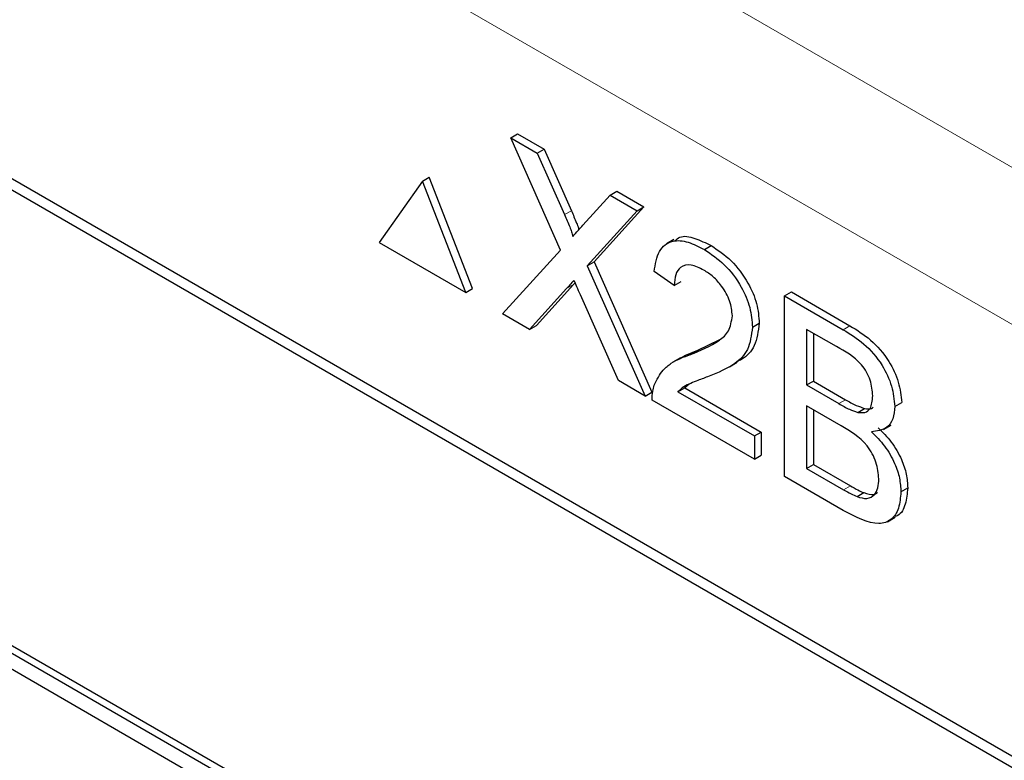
# Paper-space layout 'Blatt2' of a CAD drawing. Header units: millimetres. Extents: x 5 to 418, y 2 to 292.
# Tile 33 of 87: x 143.66 to 145.71, y 161.38 to 162.92. Entities that reach past the tile are written whole.
import ezdxf

# ---------------------------------------------------------------- set-up
doc = ezdxf.new("R2010")
doc.units = ezdxf.units.MM

psp = doc.layouts.new('Blatt2')

# ---------------------------------------------------------------- linework, layer by layer
at = {"color": 7, "linetype": 'Continuous', "lineweight": 18}
for p, q in [((140.1484, 165.8318), (149.0628, 160.6856)), ((148.9214, 160.4406), (140.007, 165.5868)), ((144.7939, 162.5146), (144.8081, 162.5227)), ((144.7982, 162.3609), (144.8123, 162.369)), ((145.373, 162.2753), (145.3872, 162.2835)), ((145.3642, 162.1215), (145.3783, 162.1297)), ((145.3741, 161.9425), (145.3882, 161.9506))]:
    psp.add_line(p, q, dxfattribs=at)
at = {"color": 7, "linetype": 'Continuous', "lineweight": 25}
for p, q in [((148.0351, 160.0541), (140.8933, 164.177)), ((148.0148, 160.0424), (140.9438, 164.1244)), ((144.6819, 162.6743), (144.6961, 162.6825)), ((144.6961, 162.6825), (144.7513, 162.6506)), ((144.7854, 162.441), (144.6819, 162.6743)), ((144.6819, 162.6743), (144.7372, 162.6424)), ((144.7372, 162.6424), (144.7513, 162.6506)), ((144.7372, 162.6424), (144.7939, 162.5146)), ((144.7513, 162.6506), (144.8081, 162.5227)), ((144.4985, 162.5842), (144.4087, 162.4564)), ((144.4985, 162.5842), (144.5127, 162.5924)), ((144.5883, 162.3527), (144.4985, 162.5842)), ((144.6025, 162.3609), (144.5127, 162.5924)), ((144.8886, 162.555), (144.9027, 162.5632)), ((144.9027, 162.5632), (144.9588, 162.5308)), ((144.832, 162.4925), (144.8886, 162.555)), ((144.8886, 162.555), (144.9446, 162.5227)), ((144.9446, 162.5227), (144.8411, 162.4083)), ((144.9588, 162.5308), (144.8552, 162.4165)), ((144.9446, 162.5227), (144.9588, 162.5308)), ((144.4087, 162.4564), (144.5883, 162.3527)), ((145.0214, 162.463), (145.0055, 162.4538)), ((144.6652, 162.3083), (144.7854, 162.441)), ((145.0845, 162.4419), (145.0986, 162.4501)), ((144.8411, 162.4083), (144.8552, 162.4165)), ((144.8552, 162.4165), (144.9754, 162.1456)), ((144.8411, 162.4083), (144.9613, 162.1374)), ((145.0219, 162.3673), (144.9802, 162.3962)), ((145.0219, 162.3673), (145.036, 162.3755)), ((146.742, 159.83), (142.358, 162.3609)), ((144.5883, 162.3527), (144.6025, 162.3609)), ((144.7982, 162.3609), (144.7212, 162.276)), ((144.8123, 162.369), (144.7353, 162.2842)), ((144.8157, 162.3728), (144.8123, 162.369)), ((145.2513, 162.3456), (145.2654, 162.3538)), ((145.2654, 162.3538), (145.3872, 162.2835)), ((146.7279, 159.8218), (142.3438, 162.3527)), ((144.906, 162.1694), (144.8268, 162.3478)), ((145.2513, 161.97), (145.2513, 162.3456)), ((145.2513, 162.3456), (145.373, 162.2753)), ((142.3438, 162.32), (146.7279, 159.7892)), ((144.7212, 162.276), (144.6652, 162.3083)), ((144.7212, 162.276), (144.7353, 162.2842)), ((145.1845, 162.2805), (145.1987, 162.2886)), ((145.3591, 162.2401), (145.2971, 162.2758)), ((145.2971, 162.2758), (145.2971, 162.1603)), ((145.0695, 162.2317), (145.1165, 162.2551)), ((145.3113, 162.2677), (145.3113, 162.1684)), ((145.0554, 162.2236), (145.0695, 162.2317)), ((145.0349, 162.2167), (145.019, 162.2075)), ((145.1368, 162.1984), (145.1527, 162.2075)), ((144.9613, 162.1374), (144.906, 162.1694)), ((145.0296, 162.1462), (145.0437, 162.1543)), ((145.053, 162.1621), (145.0437, 162.1543)), ((145.0437, 162.1543), (145.2028, 162.0625)), ((145.2971, 162.1603), (145.3113, 162.1684)), ((145.2971, 162.1603), (145.3642, 162.1215)), ((145.3113, 162.1684), (145.3783, 162.1297)), ((144.9613, 162.1374), (144.9754, 162.1456)), ((145.1887, 162.0061), (144.976, 162.1289)), ((145.0296, 162.1462), (145.1887, 162.0543)), ((145.3688, 162.0755), (145.2971, 162.1169)), ((145.2971, 162.1169), (145.2971, 161.9869)), ((145.3113, 162.1087), (145.3113, 161.9951)), ((145.4033, 162.1034), (145.4174, 162.1116)), ((145.4806, 162.1159), (145.4948, 162.124)), ((145.4572, 162.0679), (145.4731, 162.0771)), ((145.1887, 162.0543), (145.2028, 162.0625)), ((145.1887, 162.0543), (145.1887, 162.0061)), ((145.2028, 162.0625), (145.2028, 162.0143)), ((145.1887, 162.0061), (145.2028, 162.0143)), ((145.2971, 161.9869), (145.3113, 161.9951)), ((145.2971, 161.9869), (145.3741, 161.9425)), ((145.3113, 161.9951), (145.3882, 161.9506)), ((145.3734, 161.8995), (145.2513, 161.97)), ((145.4931, 161.938), (145.5073, 161.9462)), ((145.4019, 161.9282), (145.416, 161.9364)), ((145.4653, 161.876), (145.4813, 161.8852))]:
    psp.add_line(p, q, dxfattribs=at)
for points, knots in [([(144.8081, 162.5227), (144.8117, 162.5142), (144.8167, 162.5024), (144.8224, 162.489), (144.8233, 162.4844), (144.8236, 162.4831)], [0, 0, 0, 0, 0.646868, 0.900977, 1, 1, 1, 1]), ([(144.7939, 162.5146), (144.7976, 162.5061), (144.8027, 162.4942), (144.8089, 162.4789), (144.8102, 162.4723), (144.8108, 162.469)], [0, 0, 0, 0, 0.561277, 0.781763, 1, 1, 1, 1]), ([(144.8108, 162.469), (144.8148, 162.4734), (144.8218, 162.4812), (144.8289, 162.489), (144.832, 162.4925)], [0, 0, 0, 0, 0.56, 1, 1, 1, 1]), ([(144.9802, 162.3962), (144.9826, 162.4115), (144.9874, 162.4419), (145.0154, 162.4626), (145.0503, 162.4595), (145.073, 162.4478), (145.0845, 162.4419)], [0, 0, 0, 0, 0.280235, 0.558893, 0.779132, 1, 1, 1, 1]), ([(145.0234, 162.4599), (145.0266, 162.4628), (145.0367, 162.4723), (145.0649, 162.4669), (145.0873, 162.4557), (145.0986, 162.4501)], [0, 0, 0, 0, 0.185653, 0.592247, 1, 1, 1, 1]), ([(145.0845, 162.4419), (145.0986, 162.4326), (145.127, 162.414), (145.1609, 162.3684), (145.1815, 162.3208), (145.1835, 162.2939), (145.1845, 162.2805)], [0, 0, 0, 0, 0.280482, 0.559644, 0.779749, 1, 1, 1, 1]), ([(145.0986, 162.4501), (145.1128, 162.4408), (145.1411, 162.4222), (145.175, 162.3766), (145.1957, 162.3289), (145.1977, 162.3021), (145.1987, 162.2886)], [0, 0, 0, 0, 0.280482, 0.559644, 0.779749, 1, 1, 1, 1]), ([(145.0835, 162.3991), (145.0745, 162.4035), (145.0566, 162.4124), (145.035, 162.408), (145.0234, 162.3908), (145.0224, 162.3751), (145.0219, 162.3673)], [0, 0, 0, 0, 0.28041, 0.559489, 0.779375, 1, 1, 1, 1]), ([(145.1428, 162.3041), (145.1417, 162.3143), (145.1395, 162.3348), (145.1226, 162.3647), (145.1031, 162.3865), (145.0901, 162.3949), (145.0835, 162.3991)], [0, 0, 0, 0, 0.27908, 0.558612, 0.779043, 1, 1, 1, 1]), ([(144.8135, 162.3778), (144.8106, 162.3747), (144.8054, 162.3691), (144.8004, 162.3634), (144.7982, 162.3609)], [0, 0, 0, 0, 0.560002, 1, 1, 1, 1]), ([(144.8268, 162.3478), (144.8243, 162.3534), (144.8198, 162.3634), (144.8154, 162.3734), (144.8135, 162.3778)], [0, 0, 0, 0, 0.56, 1, 1, 1, 1]), ([(145.0554, 162.2236), (145.0762, 162.2321), (145.1051, 162.244), (145.1371, 162.2702), (145.1409, 162.2928), (145.1428, 162.3041)], [0, 0, 0, 0, 0.561313, 0.781386, 1, 1, 1, 1]), ([(145.1845, 162.2805), (145.1823, 162.2638), (145.1779, 162.2304), (145.143, 162.1986), (145.1128, 162.1861), (145.0943, 162.1785)], [0, 0, 0, 0, 0.278741, 0.558834, 1, 1, 1, 1]), ([(145.1987, 162.2886), (145.1964, 162.2721), (145.1919, 162.239), (145.1703, 162.217), (145.1555, 162.2101), (145.1522, 162.2085)], [0, 0, 0, 0, 0.43566, 0.873431, 1, 1, 1, 1]), ([(145.373, 162.2753), (145.3875, 162.2665), (145.4162, 162.2488), (145.4538, 162.2064), (145.4761, 162.1575), (145.4791, 162.1297), (145.4806, 162.1159)], [0, 0, 0, 0, 0.281116, 0.560026, 0.780112, 1, 1, 1, 1]), ([(145.3872, 162.2835), (145.4016, 162.2746), (145.4304, 162.2569), (145.4679, 162.2146), (145.4903, 162.1657), (145.4933, 162.1379), (145.4948, 162.124)], [0, 0, 0, 0, 0.281116, 0.560026, 0.780112, 1, 1, 1, 1]), ([(145.0351, 162.2164), (145.0397, 162.219), (145.0506, 162.2252), (145.0626, 162.2294), (145.0695, 162.2317)], [0, 0, 0, 0, 0.4218292, 1, 1, 1, 1]), ([(145.4347, 162.1377), (145.4338, 162.1485), (145.4323, 162.1646), (145.4223, 162.1876), (145.4003, 162.2181), (145.3774, 162.2303), (145.3591, 162.2401)], [0, 0, 0, 0, 0.249512, 0.375019, 0.500244, 1, 1, 1, 1]), ([(144.9804, 162.1598), (144.9859, 162.1712), (144.995, 162.19), (145.0155, 162.206), (145.0347, 162.2162), (145.0485, 162.2211), (145.0554, 162.2236)], [0, 0, 0, 0, 0.3394111, 0.559525, 0.7797523, 1, 1, 1, 1]), ([(145.0943, 162.1785), (145.0865, 162.1756), (145.0738, 162.1708), (145.0561, 162.1638), (145.0414, 162.1573), (145.0335, 162.1499), (145.0296, 162.1462)], [0, 0, 0, 0, 0.340038, 0.560063, 0.78009, 1, 1, 1, 1]), ([(144.976, 162.1289), (144.9761, 162.1352), (144.9764, 162.1465), (144.9792, 162.1557), (144.9804, 162.1598)], [0, 0, 0, 0, 0.559956, 1, 1, 1, 1]), ([(145.3783, 162.1297), (145.3857, 162.1255), (145.3989, 162.1179), (145.4118, 162.1135), (145.4174, 162.1116)], [0, 0, 0, 0, 0.560393, 1, 1, 1, 1]), ([(145.4033, 162.1034), (145.4085, 162.1028), (145.4188, 162.1017), (145.4324, 162.1121), (145.4338, 162.128), (145.4347, 162.1377)], [0, 0, 0, 0, 0.280869, 0.561063, 1, 1, 1, 1]), ([(145.3642, 162.1215), (145.3716, 162.1173), (145.3847, 162.1097), (145.3976, 162.1053), (145.4033, 162.1034)], [0, 0, 0, 0, 0.560393, 1, 1, 1, 1]), ([(145.4174, 162.1116), (145.4229, 162.1105), (145.4301, 162.1092), (145.4347, 162.1133), (145.4358, 162.1143)], [0, 0, 0, 0, 0.753765, 1, 1, 1, 1]), ([(145.4806, 162.1159), (145.4797, 162.1067), (145.4779, 162.0884), (145.4621, 162.0665), (145.4433, 162.0645), (145.4318, 162.0632)], [0, 0, 0, 0, 0.280336, 0.5608, 1, 1, 1, 1]), ([(145.4473, 161.9652), (145.4462, 161.9765), (145.4447, 161.9936), (145.4341, 162.0175), (145.4121, 162.0503), (145.388, 162.0643), (145.3688, 162.0755)], [0, 0, 0, 0, 0.249802, 0.375546, 0.501154, 1, 1, 1, 1]), ([(145.446, 162.0714), (145.4554, 162.062), (145.4743, 162.0432), (145.4943, 162.008), (145.5057, 161.9744), (145.5067, 161.9556), (145.5073, 161.9462)], [0, 0, 0, 0, 0.280211, 0.55967, 0.779709, 1, 1, 1, 1]), ([(145.4318, 162.0632), (145.4413, 162.0538), (145.4601, 162.035), (145.4802, 161.9999), (145.4915, 161.9662), (145.4926, 161.9474), (145.4931, 161.938)], [0, 0, 0, 0, 0.280211, 0.55967, 0.779709, 1, 1, 1, 1]), ([(145.4019, 161.9282), (145.4091, 161.9261), (145.4234, 161.9219), (145.4384, 161.9304), (145.4462, 161.9459), (145.4469, 161.9588), (145.4473, 161.9652)], [0, 0, 0, 0, 0.28029, 0.559018, 0.779402, 1, 1, 1, 1]), ([(145.3882, 161.9506), (145.3934, 161.9476), (145.4027, 161.9422), (145.412, 161.9382), (145.416, 161.9364)], [0, 0, 0, 0, 0.560099, 1, 1, 1, 1]), ([(145.5073, 161.9462), (145.5061, 161.9346), (145.5039, 161.9115), (145.4933, 161.8905), (145.4825, 161.8875), (145.4804, 161.8869)], [0, 0, 0, 0, 0.444756, 0.889591, 1, 1, 1, 1]), ([(145.4931, 161.938), (145.4921, 161.9262), (145.4901, 161.9026), (145.4742, 161.8782), (145.4364, 161.8659), (145.3994, 161.8857), (145.3734, 161.8995)], [0, 0, 0, 0, 0.1871427, 0.3743187, 0.5607862, 1, 1, 1, 1]), ([(145.3741, 161.9425), (145.3793, 161.9395), (145.3886, 161.9341), (145.3978, 161.93), (145.4019, 161.9282)], [0, 0, 0, 0, 0.560099, 1, 1, 1, 1]), ([(145.416, 161.9364), (145.4234, 161.9338), (145.4347, 161.93), (145.4423, 161.9352), (145.4448, 161.9369)], [0, 0, 0, 0, 0.658905, 1, 1, 1, 1])]:
    psp.add_open_spline(points, degree=3, knots=knots, dxfattribs=at)

doc.saveas('drawing.dxf')
